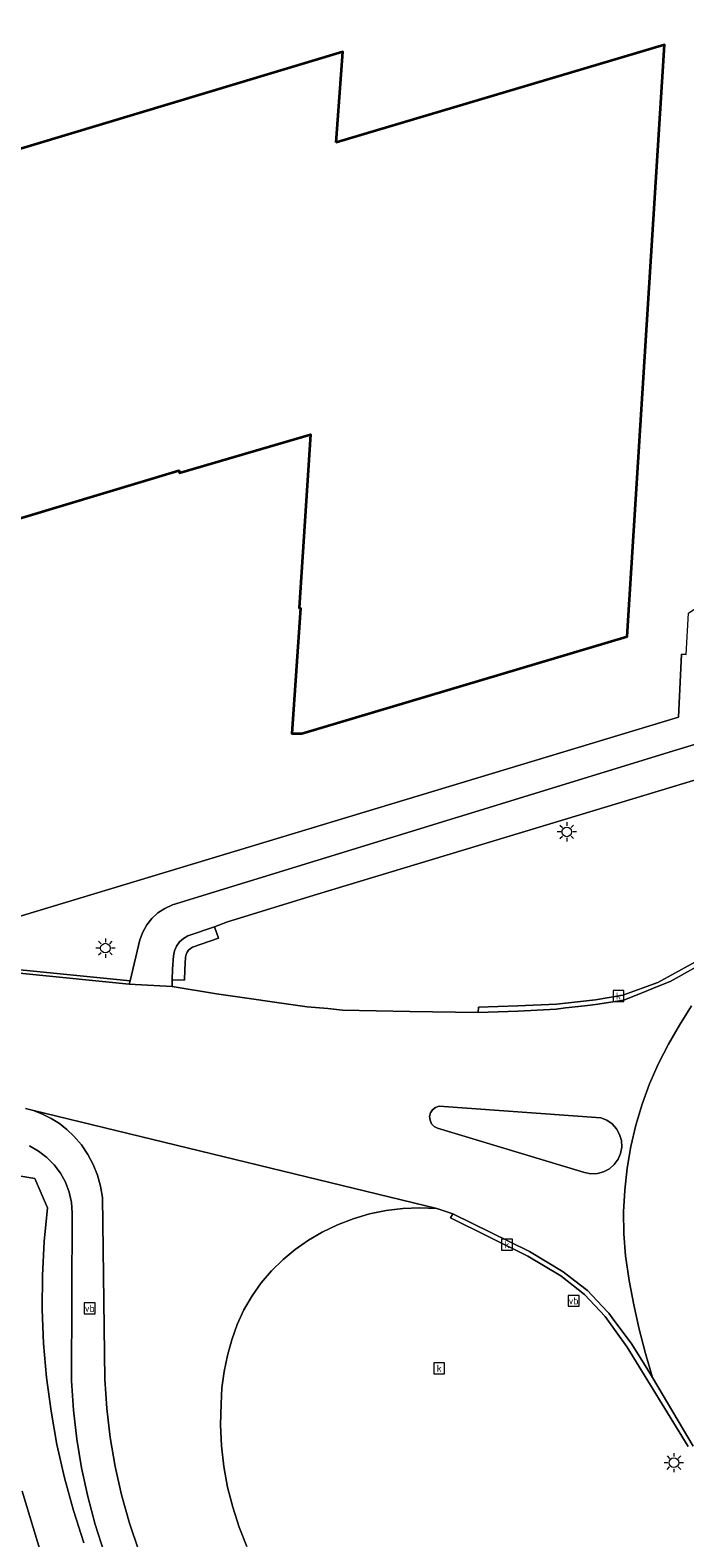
# Model space of a CAD drawing. Header units: metres. Extents: x 229229 to 231729, y 593167 to 595667.
# Tile 69 of 256: x 229833 to 229866, y 594726 to 594804. Entities that reach past the tile are written whole.
import ezdxf
from ezdxf.enums import TextEntityAlignment as Align

# ---------------------------------------------------------------- set-up
doc = ezdxf.new("R2010")
doc.units = ezdxf.units.M
for name, color, linetype, lineweight in [('B-WE-GR-GROENVOORZIENING-GV', 80, 'Continuous', 18), ('B-WE-KL-ET_LS_OV_LICHTMAST-S', 190, 'Continuous', 25), ('B-WE-OG-BEBOUWING-GV', 7, 'Continuous', 35), ('B-WE-OG-TERREIN_ERF-GV', 7, 'Continuous', 18), ('B-WE-OG-WATER-GV', 130, 'Continuous', 18), ('B-WE-OG-WATER_SLOOT-GV', 120, 'Continuous', 18), ('B-WE-OG-WEG-GV', 7, 'Continuous', 18), ('B-WE-RI-GWA_KOLK-S', 30, 'Continuous', 25), ('B-WE-VH-VERHARDING_ASFALT-GV', 252, 'Continuous', 18), ('B-WE-VH-VERHARDING_BEDRIJFSVLOERPLAAT-GV', 252, 'Continuous', 18), ('B-WE-VH-VERHARDING_GESLOTEN-GV', 252, 'Continuous', 18), ('B-WE-VH-VERHARDING_HALFVERHARDING-GV', 252, 'Continuous', 18), ('B-WE-VH-VERHARDING_OPEN-GV', 252, 'Continuous', 18), ('B-WE-VW-VERKEERSTEKEN_BORD-S', 7, 'Continuous', 25)]:
    doc.layers.add(name, color=color, linetype=linetype, lineweight=lineweight)
doc.styles.add('NLCS-ISO', font='NLCS-ISO.ttf')

# ---------------------------------------------------------------- blocks, each defined once
blk = doc.blocks.new('SIE-WEG_VERKEERSBORD-SO')
at = {"color": 0, "linetype": 'ByBlock', "lineweight": 18}
blk.add_lwpolyline([(-1.125, -1.125), (1.125, -1.125), (1.125, 1.125), (-1.125, 1.125)], close=True, dxfattribs=at)
at = {"color": 0, "linetype": 'ByBlock', "lineweight": 18, "style": 'NLCS-ISO'}
blk.add_text('vb', height=1.5, dxfattribs=at).set_placement((0, 0), align=Align.MIDDLE_CENTER)
blk = doc.blocks.new('SKL-ET_OV_LICHTMAST-SO')
at = {"color": 0, "linetype": 'ByBlock', "lineweight": 18}
for points in [[(-1.25, 0), (-2, 0)], [(-1.41, 1.41), (-0.88, 0.88)], [(0, 2), (0, 1.25)], [(0.88, 0.88), (1.41, 1.41)], [(2, 0), (1.25, 0)], [(-1.41, -1.41), (-0.88, -0.88)], [(0, -1.25), (0, -2)], [(0.88, -0.88), (1.41, -1.41)]]:
    blk.add_lwpolyline(points, dxfattribs=at)
blk.add_circle((0, 0), 1, dxfattribs=at)
blk = doc.blocks.new('SRI-KOLK-SO')
at = {"color": 0, "linetype": 'ByBlock', "lineweight": 18}
blk.add_lwpolyline([(-1.125, -1.125), (1.125, -1.125), (1.125, 1.125), (-1.125, 1.125)], close=True, dxfattribs=at)
at = {"color": 0, "linetype": 'ByBlock', "lineweight": 18, "style": 'NLCS-ISO'}
blk.add_text('k', height=1.5, dxfattribs=at).set_placement((0, 0), align=Align.MIDDLE_CENTER)

msp = doc.modelspace()

# ---------------------------------------------------------------- linework, layer by layer
at = {"layer": 'B-WE-GR-GROENVOORZIENING-GV'}
for points in [[(229836.329, 594725.74), (229835.87, 594727.178), (229835.481, 594728.638), (229835.164, 594730.114), (229834.919, 594731.605), (229834.748, 594733.105), (229834.649, 594734.612), (229834.678, 594743.312), (229834.639, 594743.851), (229834.524, 594744.379), (229834.335, 594744.886), (229834.077, 594745.361), (229833.754, 594745.795), (229833.374, 594746.178), (229832.942, 594746.504), (229832.469, 594746.766)], [(229829.325, 594745.658), (229832.756, 594745.08), (229833.395, 594743.574), (229833.228, 594741.822), (229833.141, 594740.065), (229833.133, 594738.305), (229833.204, 594736.547), (229833.355, 594734.794), (229833.585, 594733.049), (229833.893, 594731.317), (229834.279, 594729.6), (229834.742, 594727.903), (229835.281, 594726.228)]]:
    msp.add_lwpolyline(points, dxfattribs=at)
at = {"layer": 'B-WE-OG-BEBOUWING-GV'}
msp.add_lwpolyline([(229848.333, 594798.683), (229848.668, 594803.371), (229813.145, 594792.688), (229818.411, 594775.162), (229840.199, 594781.72), (229840.233, 594781.602), (229847.006, 594783.575), (229846.415, 594774.602), (229846.478, 594774.598), (229846.035, 594768.099), (229846.558, 594768.11), (229863.374, 594773.134), (229865.308, 594803.731)], close=True, dxfattribs=at)
at = {"layer": 'B-WE-OG-TERREIN_ERF-GV'}
msp.add_lwpolyline([(229829.865, 594758.025), (229866.029, 594768.959), (229866.179, 594772.205), (229866.422, 594772.201), (229866.548, 594774.328), (229868.409, 594775.607), (229873.446, 594775.615), (229876.844, 594779.087), (229877.224, 594779.475), (229877.273, 594779.525), (229877.274, 594779.531), (229882.26, 594801.907), (229883.37, 594807.763)], dxfattribs=at)
msp.add_lwpolyline([(229863.374, 594773.134), (229846.558, 594768.11), (229846.035, 594768.099), (229846.478, 594774.598), (229846.415, 594774.602), (229847.006, 594783.575), (229840.233, 594781.602), (229840.199, 594781.72), (229818.411, 594775.162), (229813.145, 594792.688), (229848.668, 594803.371), (229848.333, 594798.683), (229865.308, 594803.731)], close=True, dxfattribs=at)
at = {"layer": 'B-WE-OG-WATER-GV'}
msp.add_lwpolyline([(229833.455, 594724.409), (229832.085, 594728.903)], dxfattribs=at)
at = {"layer": 'B-WE-OG-WATER_SLOOT-GV'}
for points in [[(229835.281, 594726.228), (229834.742, 594727.903), (229834.279, 594729.6), (229833.893, 594731.317), (229833.585, 594733.049), (229833.355, 594734.794), (229833.204, 594736.547), (229833.133, 594738.305), (229833.141, 594740.065), (229833.228, 594741.822), (229833.395, 594743.574), (229832.756, 594745.08), (229829.325, 594745.658)], [(229832.085, 594728.903), (229833.455, 594724.409)]]:
    msp.add_lwpolyline(points, dxfattribs=at)
at = {"layer": 'B-WE-OG-WEG-GV'}
for points in [[(229866.422, 594772.201), (229866.179, 594772.205), (229866.029, 594768.959), (229829.865, 594758.025)], [(229826.79, 594756.4), (229837.669, 594755.312), (229838.181, 594757.431), (229838.329, 594757.831), (229838.538, 594758.202), (229838.802, 594758.536), (229839.116, 594758.825), (229839.471, 594759.06), (229839.859, 594759.237), (229865.95, 594767.259), (229870.465, 594768.632)], [(229869.079, 594766.369), (229860.869, 594763.882), (229847.369, 594759.793), (229842.71, 594758.363), (229842.038, 594758.113), (229842.242, 594757.518), (229840.899, 594757.057), (229840.789, 594756.988), (229840.695, 594756.897), (229840.621, 594756.79), (229840.569, 594756.671), (229840.543, 594756.543), (229840.499, 594755.88), (229840.483, 594755.348), (229839.853, 594755.369), (229839.845, 594755.123), (229839.848, 594755.015), (229842.138, 594754.637), (229846.834, 594753.973), (229847.892, 594753.881), (229848.651, 594753.797), (229852.141, 594753.717), (229855.671, 594753.68), (229855.684, 594753.945), (229857.717, 594754.016), (229859.714, 594754.098), (229861.745, 594754.324), (229863.152, 594754.575), (229864.952, 594755.231), (229867.595, 594756.682)], [(229866.531, 594731.216), (229863.383, 594736.361), (229862.231, 594737.938), (229861.167, 594739.078), (229859.939, 594740.043), (229858.236, 594741.059), (229854.239, 594743.045), (229854.353, 594743.255), (229853.526, 594743.531), (229852.651, 594743.569), (229851.777, 594743.534), (229850.908, 594743.427), (229850.051, 594743.249), (229849.211, 594743.001), (229848.395, 594742.684), (229847.608, 594742.301), (229846.893, 594741.889), (229846.215, 594741.417), (229845.58, 594740.888), (229844.993, 594740.308), (229844.458, 594739.68), (229843.978, 594739.008), (229843.557, 594738.297), (229843.215, 594737.527), (229842.93, 594736.734), (229842.702, 594735.922), (229842.533, 594735.097), (229842.424, 594734.261), (229842.375, 594733.42), (229842.353, 594732.339), (229842.403, 594731.26), (229842.524, 594730.185), (229842.716, 594729.122), (229842.979, 594728.073), (229843.31, 594727.044), (229843.708, 594726.039)]]:
    msp.add_lwpolyline(points, dxfattribs=at)
at = {"layer": 'B-WE-VH-VERHARDING_ASFALT-GV'}
msp.add_lwpolyline([(229866.696, 594754.025), (229866.084, 594753.015), (229865.507, 594752.038), (229864.991, 594751.028), (229864.537, 594749.989), (229864.146, 594748.924), (229863.821, 594747.837), (229863.562, 594746.733), (229863.37, 594745.615), (229863.246, 594744.487), (229863.191, 594743.355), (229863.205, 594742.22), (229863.287, 594741.089), (229863.483, 594739.812), (229863.721, 594738.542), (229864.001, 594737.281), (229864.323, 594736.03), (229864.686, 594734.79), (229866.781, 594731.235)], dxfattribs=at)
at = {"layer": 'B-WE-VH-VERHARDING_BEDRIJFSVLOERPLAAT-GV'}
for points in [[(229826.783, 594756.23), (229837.629, 594755.145), (229837.669, 594755.312), (229826.79, 594756.4)], [(229867.595, 594756.682), (229864.952, 594755.231), (229863.152, 594754.575), (229861.745, 594754.324), (229859.714, 594754.098), (229857.717, 594754.016), (229855.684, 594753.945), (229855.671, 594753.68), (229857.744, 594753.746), (229859.706, 594753.853), (229860.191, 594753.907), (229861.18, 594754.016), (229861.741, 594754.078), (229863.207, 594754.315), (229864.359, 594754.781), (229865.11, 594755.085), (229865.598, 594755.282), (229865.915, 594755.457), (229867.352, 594756.251)], [(229866.781, 594731.235), (229864.686, 594734.79), (229864.44, 594735.184), (229863.608, 594736.514), (229862.604, 594737.875), (229862.432, 594738.109), (229862.346, 594738.2), (229861.319, 594739.285), (229860.898, 594739.61), (229860.068, 594740.251), (229858.332, 594741.3), (229854.353, 594743.255), (229854.239, 594743.045), (229858.236, 594741.059), (229859.939, 594740.043), (229861.167, 594739.078), (229862.231, 594737.938), (229863.383, 594736.361), (229866.531, 594731.216)]]:
    msp.add_lwpolyline(points, dxfattribs=at)
at = {"layer": 'B-WE-VH-VERHARDING_GESLOTEN-GV'}
for points in [[(229870.465, 594768.632), (229865.95, 594767.259), (229839.859, 594759.237), (229839.471, 594759.06), (229839.116, 594758.825), (229838.802, 594758.536), (229838.538, 594758.202), (229838.329, 594757.831), (229838.181, 594757.431), (229837.669, 594755.312), (229837.629, 594755.145), (229839.848, 594755.015), (229839.845, 594755.123), (229839.853, 594755.369), (229839.871, 594755.923), (229839.917, 594756.606), (229839.972, 594756.867), (229840.079, 594757.111), (229840.235, 594757.327), (229840.432, 594757.506), (229840.662, 594757.641), (229842.038, 594758.113), (229842.71, 594758.363), (229847.369, 594759.793), (229860.869, 594763.882), (229869.079, 594766.369)], [(229867.352, 594756.251), (229865.915, 594755.457), (229865.598, 594755.282), (229865.11, 594755.085), (229864.359, 594754.781), (229863.207, 594754.315), (229861.741, 594754.078), (229861.18, 594754.016), (229860.191, 594753.907), (229859.706, 594753.853), (229857.744, 594753.746), (229855.671, 594753.68), (229852.141, 594753.717), (229848.651, 594753.797), (229847.892, 594753.881), (229846.834, 594753.973), (229842.138, 594754.637), (229839.848, 594755.015), (229837.629, 594755.145), (229826.783, 594756.23)], [(229832.259, 594748.703), (229832.685, 594748.599), (229853.526, 594743.531), (229854.353, 594743.255), (229858.332, 594741.3), (229860.068, 594740.251), (229860.898, 594739.61), (229861.319, 594739.285), (229862.346, 594738.2), (229862.432, 594738.109), (229862.604, 594737.875), (229863.608, 594736.514), (229864.44, 594735.184), (229864.686, 594734.79), (229864.323, 594736.03), (229864.001, 594737.281), (229863.721, 594738.542), (229863.483, 594739.812), (229863.287, 594741.089), (229863.205, 594742.22), (229863.191, 594743.355), (229863.246, 594744.487), (229863.37, 594745.615), (229863.562, 594746.733), (229863.821, 594747.837), (229864.146, 594748.924), (229864.537, 594749.989), (229864.991, 594751.028), (229865.507, 594752.038), (229866.084, 594753.015), (229866.696, 594754.025)], [(229843.708, 594726.039), (229843.31, 594727.044), (229842.979, 594728.073), (229842.716, 594729.122), (229842.524, 594730.185), (229842.403, 594731.26), (229842.353, 594732.339), (229842.375, 594733.42), (229842.424, 594734.261), (229842.533, 594735.097), (229842.702, 594735.922), (229842.93, 594736.734), (229843.215, 594737.527), (229843.557, 594738.297), (229843.978, 594739.008), (229844.458, 594739.68), (229844.993, 594740.308), (229845.58, 594740.888), (229846.215, 594741.417), (229846.893, 594741.889), (229847.608, 594742.301), (229848.395, 594742.684), (229849.211, 594743.001), (229850.051, 594743.249), (229850.908, 594743.427), (229851.777, 594743.534), (229852.651, 594743.569), (229853.526, 594743.531), (229832.685, 594748.599), (229833.15, 594748.418), (229833.594, 594748.193), (229834.015, 594747.925), (229834.406, 594747.616), (229834.766, 594747.271), (229835.154, 594746.822), (229835.49, 594746.334), (229835.77, 594745.811), (229835.99, 594745.26), (229836.148, 594744.688), (229836.241, 594744.102), (229836.36, 594734.694), (229836.464, 594733.183), (229836.645, 594731.68), (229836.903, 594730.188), (229837.237, 594728.71), (229837.646, 594727.252), (229838.129, 594725.817)]]:
    msp.add_lwpolyline(points, dxfattribs=at)
msp.add_lwpolyline([(229862.017, 594748.231), (229862.327, 594748.104), (229862.6, 594747.911), (229862.823, 594747.662), (229862.984, 594747.369), (229863.076, 594747.047), (229863.093, 594746.713), (229863.034, 594746.383), (229862.903, 594746.076), (229862.706, 594745.805), (229862.454, 594745.586), (229862.158, 594745.428), (229861.835, 594745.342), (229861.501, 594745.33), (229861.172, 594745.393), (229853.576, 594747.692), (229853.401, 594747.779), (229853.264, 594747.919), (229853.181, 594748.096), (229853.161, 594748.29), (229853.206, 594748.481), (229853.312, 594748.645), (229853.466, 594748.766), (229853.651, 594748.829)], close=True, dxfattribs=at)
at = {"layer": 'B-WE-VH-VERHARDING_HALFVERHARDING-GV'}
msp.add_lwpolyline([(229840.543, 594756.543), (229840.569, 594756.671), (229840.621, 594756.79), (229840.695, 594756.897), (229840.789, 594756.988), (229840.899, 594757.057), (229842.242, 594757.518), (229842.038, 594758.113), (229840.662, 594757.641), (229840.432, 594757.506), (229840.235, 594757.327), (229840.079, 594757.111), (229839.972, 594756.867), (229839.917, 594756.606), (229839.871, 594755.923), (229839.853, 594755.369), (229840.483, 594755.348), (229840.499, 594755.88)], close=True, dxfattribs=at)
at = {"layer": 'B-WE-VH-VERHARDING_OPEN-GV'}
for points in [[(229838.129, 594725.817), (229837.646, 594727.252), (229837.237, 594728.71), (229836.903, 594730.188), (229836.645, 594731.68), (229836.464, 594733.183), (229836.36, 594734.694), (229836.241, 594744.102), (229836.148, 594744.688), (229835.99, 594745.26), (229835.77, 594745.811), (229835.49, 594746.334), (229835.154, 594746.822), (229834.766, 594747.271), (229834.406, 594747.616), (229834.015, 594747.925), (229833.594, 594748.193), (229833.15, 594748.418), (229832.685, 594748.599), (229832.259, 594748.703)], [(229832.469, 594746.766), (229832.942, 594746.504), (229833.374, 594746.178), (229833.754, 594745.795), (229834.077, 594745.361), (229834.335, 594744.886), (229834.524, 594744.379), (229834.639, 594743.851), (229834.678, 594743.312), (229834.649, 594734.612), (229834.748, 594733.105), (229834.919, 594731.605), (229835.164, 594730.114), (229835.481, 594728.638), (229835.87, 594727.178), (229836.329, 594725.74)]]:
    msp.add_lwpolyline(points, dxfattribs=at)
msp.add_lwpolyline([(229862.017, 594748.231), (229853.651, 594748.829), (229853.466, 594748.766), (229853.312, 594748.645), (229853.206, 594748.481), (229853.161, 594748.29), (229853.181, 594748.096), (229853.264, 594747.919), (229853.401, 594747.779), (229853.576, 594747.692), (229861.172, 594745.393), (229861.501, 594745.33), (229861.835, 594745.342), (229862.158, 594745.428), (229862.454, 594745.586), (229862.706, 594745.805), (229862.903, 594746.076), (229863.034, 594746.383), (229863.093, 594746.713), (229863.076, 594747.047), (229862.984, 594747.369), (229862.823, 594747.662), (229862.6, 594747.911), (229862.327, 594748.104)], close=True, dxfattribs=at)

# ---------------------------------------------------------------- block references
at = {"layer": 'B-WE-KL-ET_LS_OV_LICHTMAST-S', "xscale": 0.25, "yscale": 0.25, "zscale": 0.25}
for p in [(229860.253, 594763.019), (229836.399, 594757.003), (229865.79, 594730.382)]:
    msp.add_blockref('SKL-ET_OV_LICHTMAST-SO', p, dxfattribs=at)
at = {"layer": 'B-WE-RI-GWA_KOLK-S', "xscale": 0.25, "yscale": 0.25, "zscale": 0.25}
for p in [(229862.927, 594754.525), (229857.158, 594741.662), (229853.657, 594735.262)]:
    msp.add_blockref('SRI-KOLK-SO', p, dxfattribs=at)
at = {"layer": 'B-WE-VW-VERKEERSTEKEN_BORD-S', "xscale": 0.25, "yscale": 0.25, "zscale": 0.25}
for p in [(229835.585, 594738.362), (229860.604, 594738.752)]:
    msp.add_blockref('SIE-WEG_VERKEERSBORD-SO', p, dxfattribs=at)

doc.saveas('drawing.dxf')
